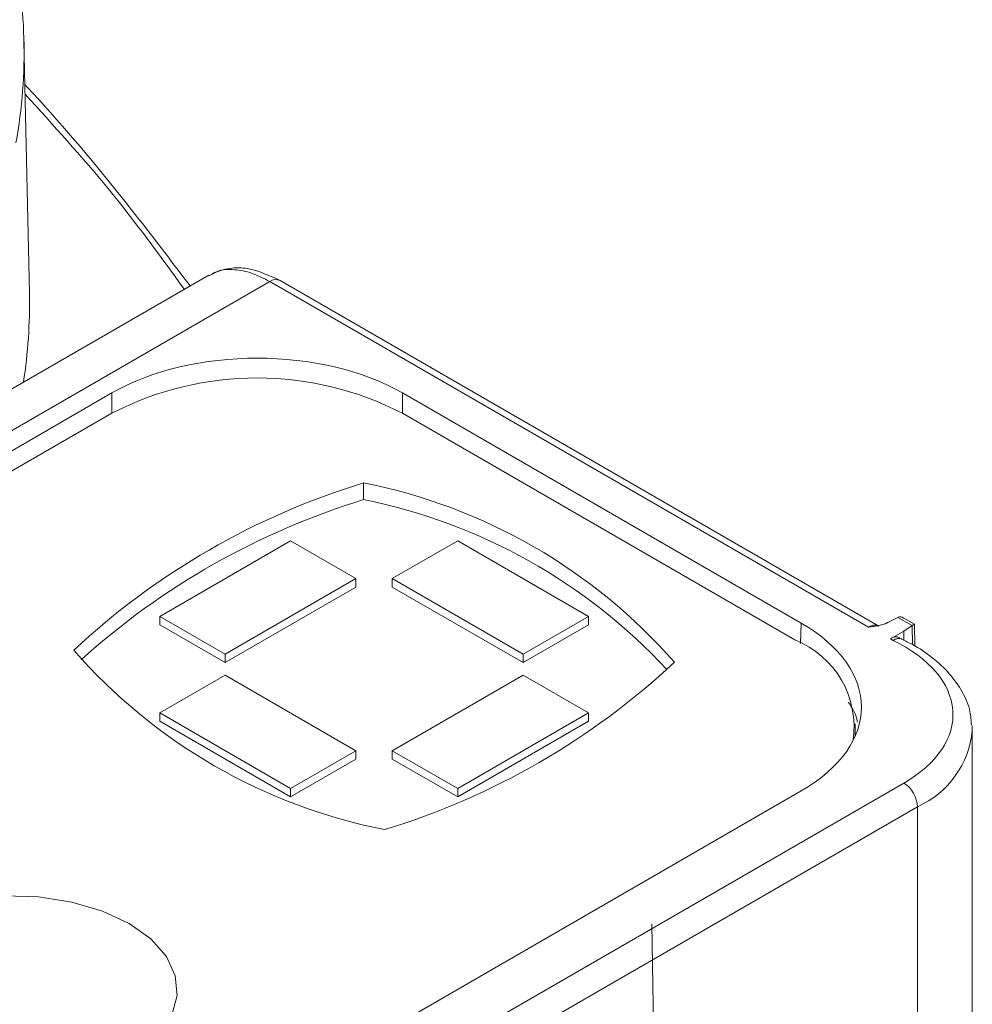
# Model space of a CAD drawing. Header units: millimetres. Extents: x 0 to 420, y 0 to 297.
# Tile 78 of 81: x 348 to 360, y 218 to 230. Entities that reach past the tile are written whole.
import ezdxf

# ---------------------------------------------------------------- set-up
doc = ezdxf.new("R2010")
doc.units = ezdxf.units.MM

msp = doc.modelspace()

# ---------------------------------------------------------------- linework, layer by layer
at = {"color": 7, "linetype": 'Continuous', "lineweight": 15}
for p, q in [((348.43969049, 227.05735972), (348.3741258, 230.12426709)), ((350.62103752, 227.28005189), (327.95520259, 214.19534391)), ((328.71114056, 214.12454618), (351.36497681, 227.20232747)), ((351.36497681, 227.20232747), (358.6442117, 223.00011462)), ((358.77098415, 223.01146437), (351.48996855, 227.21470521)), ((349.4432333, 225.84756402), (331.0579166, 215.23394661)), ((357.82702645, 223.04841137), (352.97822119, 225.84756706)), ((349.44136303, 225.59980926), (331.12729822, 215.02732469)), ((357.74986611, 222.84443086), (352.97689357, 225.59980926)), ((352.50488574, 224.75404127), (352.50488574, 224.54990262)), ((350.02472283, 223.13015283), (351.61571368, 224.04861229)), ((352.41120383, 223.5893856), (351.61571368, 224.04861229)), ((352.85315042, 223.58938256), (353.64864584, 224.04861229)), ((353.64864584, 224.04861229), (355.23963669, 223.13015283)), ((352.41120383, 223.5893856), (350.82021299, 222.67092613)), ((352.41120383, 223.48731931), (352.41120383, 223.5893856)), ((352.85315042, 223.48731627), (352.85315042, 223.58938256)), ((354.44414127, 222.67092309), (352.85315042, 223.58938256)), ((352.41120383, 223.48731931), (350.82021299, 222.56885985)), ((354.44414127, 222.56885681), (352.85315042, 223.48731627)), ((350.02472283, 223.02808654), (350.02472283, 223.13015283)), ((350.82021299, 222.67092613), (350.02472283, 223.13015283)), ((354.44414127, 222.67092309), (355.23963669, 223.13015283)), ((355.23963669, 223.13015283), (355.23963669, 223.02808654)), ((358.88739374, 223.06026962), (359.0022123, 223.11789118)), ((359.0022123, 223.11789118), (359.17412929, 223.01864561)), ((359.20245197, 223.03611128), (359.07350369, 223.11055154)), ((350.82021299, 222.56885985), (350.02472283, 223.02808654)), ((355.23963669, 223.02808654), (354.44414127, 222.56885681)), ((359.07431502, 222.95236227), (358.91104866, 222.85811061)), ((359.17412929, 223.01864561), (359.07431502, 222.95236227)), ((359.07604831, 222.83866074), (359.07431502, 222.95236227)), ((359.20651914, 222.76980296), (359.20245724, 223.03610223)), ((358.91104866, 222.85811061), (358.94487151, 222.83811064)), ((350.82021299, 222.56885985), (350.82021299, 222.67092613)), ((354.44414127, 222.56885681), (354.44414127, 222.67092309)), ((350.82021825, 222.4157958), (350.02472283, 221.95656607)), ((350.82021825, 222.4157958), (352.4112091, 221.49733634)), ((352.85314515, 221.49733938), (354.444136, 222.41579884)), ((354.444136, 222.41579884), (355.23963669, 221.95656607)), ((350.02472283, 221.95656607), (350.02472283, 221.85449978)), ((351.61571368, 221.0381066), (350.02472283, 221.95656607)), ((353.64864584, 221.0381066), (355.23963669, 221.95656607)), ((355.23963669, 221.95656607), (355.23963669, 221.85449978)), ((351.61571368, 220.93604031), (350.02472283, 221.85449978)), ((355.23963669, 221.85449978), (353.64864584, 220.93604031)), ((358.48209384, 221.67241924), (358.48209384, 221.82392778)), ((359.90744231, 213.76933571), (359.90744231, 221.74451081)), ((352.4112091, 221.49733634), (351.61571368, 221.0381066)), ((352.4112091, 221.39527005), (351.61571368, 220.93604031)), ((352.4112091, 221.39527005), (352.4112091, 221.49733634)), ((352.85314515, 221.49733938), (353.64864584, 221.0381066)), ((352.85314515, 221.39527309), (352.85314515, 221.49733938)), ((353.64864584, 220.93604031), (352.85314515, 221.39527309)), ((359.07479971, 221.10347255), (339.283854, 209.67840279)), ((351.61571368, 220.93604031), (351.61571368, 221.0381066)), ((353.64864584, 221.0381066), (353.64864584, 220.93604031)), ((339.44171502, 210.3940828), (357.82703172, 221.00770021)), ((359.24096366, 220.81566207), (339.44197581, 209.38594967)), ((356.05396649, 216.68344733), (356.01190393, 219.39183254))]:
    msp.add_line(p, q, dxfattribs=at)
at = {"color": 8, "linetype": 'Continuous', "lineweight": 15}
for p, q in [((349.4432333, 225.84756402), (349.44322276, 225.6008888)), ((352.97822119, 225.84756706), (352.97822646, 225.59903936)), ((357.82702645, 223.04841137), (357.81958753, 222.80252634)), ((359.17758006, 223.02082016), (359.18114674, 222.78666722)), ((359.24096366, 213.84482726), (359.24096366, 220.81566207))]:
    msp.add_line(p, q, dxfattribs=at)
at = {"color": 7, "linetype": 'Continuous', "lineweight": 15, "flags": 128}
for points in [[(359.90555624, 221.79785013), (359.90558785, 221.79741826), (359.90744231, 221.74451081)], [(349.65348812, 219.39511207), (349.32855699, 219.54700961), (348.95601573, 219.65659276), (348.55214355, 219.71906223), (348.13460526, 219.73169603), (347.72163463, 219.69393758), (347.33130213, 219.6074353), (346.98064035, 219.47597568), (346.68498548, 219.30529775), (346.45726869, 219.10286653), (346.30742347, 218.87753086), (346.24201683, 218.63912799), (346.26389895, 218.39808674)], [(350.17112518, 218.27987679), (350.23654235, 218.51827358), (350.2146576, 218.7593133), (350.10644557, 218.99246375), (349.91662143, 219.20752724), (349.65348812, 219.39511207)]]:
    msp.add_lwpolyline(points, dxfattribs=at)
at = {"color": 7, "linetype": 'Continuous', "lineweight": 15}
for centre, radius, start, end in [((342.17194795, 229.9937343), 6.20336834, 349.725893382, 13.354400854), ((342.23315396, 226.92642939), 6.2079174, 351.227652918, 1.208506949), ((351.2091283, 222.18805944), 3.84252923, 62.609503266, 117.390496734), ((355.14114957, 216.11649966), 9.0308921, 106.972711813, 133.021911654), ((351.19488062, 218.1199011), 6.76224292, 41.17553805, 78.829838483), ((355.17703527, 215.83136405), 9.118843, 107.039806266, 132.043173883), ((351.15457771, 217.81301564), 6.87087897, 42.822409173, 78.666103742), ((357.32992675, 221.78553941), 1.13912255, 351.613710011, 68.367517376), ((354.06943641, 227.17088285), 6.7621525, 221.175276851, 258.830099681), ((350.12321464, 229.17436803), 9.03089324, 286.972713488, 313.02190998), ((358.88020634, 220.79925476), 0.36113023, 2.604027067, 57.394924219)]:
    msp.add_arc(centre, radius, start, end, dxfattribs=at)
at = {"color": 8, "linetype": 'Continuous', "lineweight": 15}
for centre, radius, start, end in [((351.43795145, 227.10270057), 0.1234942, 65.088937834, 126.222003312), ((358.77773453, 221.851578), 1.13477004, 294.092696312, 354.586007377)]:
    msp.add_arc(centre, radius, start, end, dxfattribs=at)
at = {"color": 7, "linetype": 'Continuous', "lineweight": 15}
for centre, major_axis, ratio, start_param, end_param in [((351.21072628, 224.82658881), (2.5, 0), 0.5774635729, 0.7855504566, 2.3560421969), ((359.00089091, 223.03700037), (0.05692542, 0.08246712), 0.6044774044, 0.7814530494, 0.8341175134), ((359.07178656, 222.99607318), (-0.07009926, 0.12140889), 0.5874105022, 5.4891772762, 6.2218297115), ((356.05845183, 222.02805642), (2.50076158, 0), 0.5771119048, 5.497939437, 7.0684311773), ((359.10333518, 222.97786056), (0.09912258, 0.05824364), 0.0074861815, 5.5544748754, 6.2874318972)]:
    msp.add_ellipse(centre, major_axis=major_axis, ratio=ratio, start_param=start_param, end_param=end_param, dxfattribs=at)
for points, knots in [([(350.39471421, 227.14939801), (350.15963672, 227.45859592), (349.57665299, 228.22539563), (348.90311608, 229.0412894), (348.43924077, 229.53920077), (348.38539481, 229.59699758)], [0, 0, 0, 0, 0.3739273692, 0.9273264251, 1, 1, 1, 1]), ([(350.62415111, 227.27111853), (350.64272994, 227.2804303), (350.67884077, 227.29852915), (350.7683156, 227.35084408), (350.92832398, 227.35359858), (351.14267427, 227.31599777), (351.2917554, 227.23976789), (351.36497681, 227.20232747)], [0, 0, 0, 0, 0.0930784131, 0.1809122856, 0.4634559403, 0.7364756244, 1, 1, 1, 1]), ([(351.48998963, 227.21469304), (351.35759584, 227.27544813), (351.15143919, 227.37005276), (350.86682859, 227.37486561), (350.73337622, 227.32681975), (350.66469111, 227.30209156)], [0, 0, 0, 0, 0.46554990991, 0.724929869, 1, 1, 1, 1]), ([(358.88563426, 223.0592559), (358.88363036, 223.05812678), (358.87962925, 223.05587231), (358.87127491, 223.05160259), (358.85605947, 223.04460501), (358.82340754, 223.032401), (358.77257622, 223.01927605), (358.70887992, 223.00846702), (358.66579033, 223.00290267), (358.64421235, 223.00011621)], [0, 0, 0, 0, 0.0316230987, 0.0631407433, 0.125943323, 0.2511945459, 0.50134006, 0.7502860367, 1, 1, 1, 1]), ([(358.64421235, 223.00011627), (358.65162614, 223.00409204), (358.66659833, 223.01212114), (358.68881763, 223.01992306), (358.71065471, 223.02438296), (358.73161629, 223.02481305), (358.75146818, 223.02142542), (358.76299322, 223.01563496), (358.76880749, 223.01271374)], [0, 0, 0, 0, 0.1589127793, 0.3209255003, 0.4860394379, 0.6542557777, 0.825575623, 1, 1, 1, 1]), ([(359.02662586, 222.86802228), (359.01627482, 222.87323158), (358.99225912, 222.88531779), (358.95011455, 222.87798924), (358.92130382, 222.86332893), (358.91104866, 222.85811061)], [0, 0, 0, 0, 0.3278987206, 0.7607661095, 1, 1, 1, 1]), ([(358.94487151, 222.83811064), (358.95661726, 222.84445763), (358.97973792, 222.85695122), (359.01206885, 222.8630081), (359.03644825, 222.86217685), (359.04810325, 222.85612764), (359.0517928, 222.85421267)], [0, 0, 0, 0, 0.2994932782, 0.589530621, 0.8700603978, 1, 1, 1, 1]), ([(359.07480081, 221.10347423), (359.47909197, 221.33686655), (359.6952329, 221.65752663), (359.64583416, 222.31704353), (359.38255381, 222.62573643), (358.94487404, 222.8381117)], [0, 0, 0, 0, 0.5, 0.5, 1, 1, 1, 1]), ([(359.89642091, 221.80858179), (359.89317119, 221.86330782), (359.8849079, 222.00246338), (359.79180796, 222.21566395), (359.6379066, 222.43693515), (359.42831417, 222.62956908), (359.23000672, 222.76802846), (359.09227919, 222.83168721), (359.05029658, 222.8510919)], [0, 0, 0, 0, 0.1278665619, 0.3251348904, 0.524557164, 0.7224701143, 0.9154023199, 1, 1, 1, 1])]:
    msp.add_open_spline(points, degree=3, knots=knots, dxfattribs=at)
at = {"color": 8, "linetype": 'Continuous', "lineweight": 15}
for points, knots in [([(350.32374945, 227.10843156), (350.02479153, 227.51962862), (349.4382531, 228.32637387), (348.73344466, 229.10090785), (348.38787621, 229.48066282)], [0, 0, 0, 0, 0.5096987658, 1, 1, 1, 1]), ([(358.50931017, 221.8434923), (358.50742305, 221.8573312), (358.49594593, 221.94149697), (358.44346746, 222.02119533), (358.39961773, 222.08778935)], [0, 0, 0, 0, 0.1644242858, 1, 1, 1, 1])]:
    msp.add_open_spline(points, degree=3, knots=knots, dxfattribs=at)
at = {"color": 7, "linetype": 'Continuous', "lineweight": 15}
msp.add_open_spline([(359.17413223, 223.01864437), (359.17528016, 223.01940659), (359.17642808, 223.02013148), (359.17757432, 223.02081814)], degree=3, dxfattribs=at)

doc.saveas('drawing.dxf')
